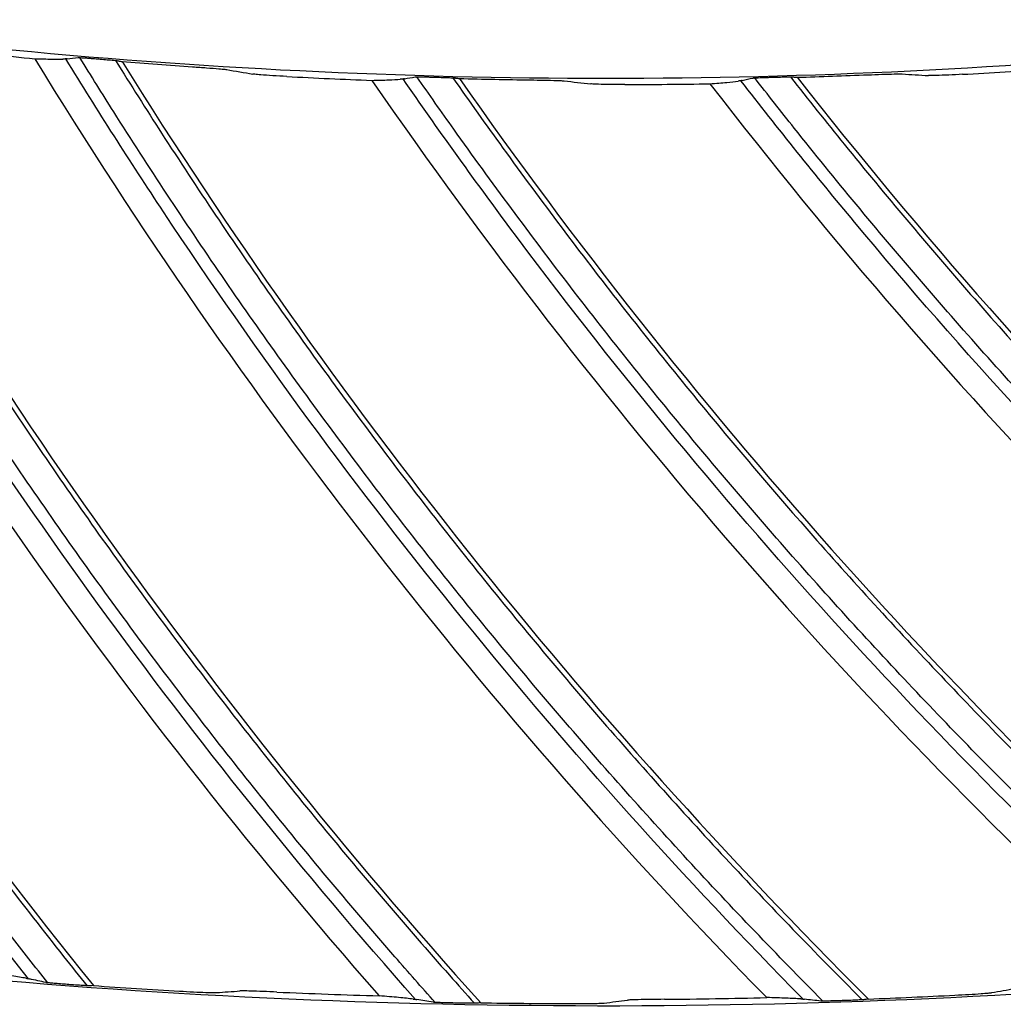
# Model space of a CAD drawing. Header units: centimetres. Extents: x 8435 to 34224, y 15581 to 23928.
# Tile 165 of 256: x 14709.55 to 14713.04, y 23602.6 to 23606.09. Entities that reach past the tile are written whole.
import ezdxf

# ---------------------------------------------------------------- set-up
doc = ezdxf.new("R2010")
doc.units = ezdxf.units.CM
doc.header["$LTSCALE"] = 0.2
doc.layers.add('1', color=7, linetype='Continuous', true_color=0xffffff)

# ---------------------------------------------------------------- blocks, each defined once
blk = doc.blocks.new('A$C992146fe')
at = {"layer": '1', "color": 0, "linetype": 'Continuous', "extrusion": (0, 0, -1)}
for radius in [59.1458, 58.1597, 57.6055, 57.6]:
    blk.add_circle((-566.6772, 326.3007), radius, dxfattribs=at)
at = {"layer": '1', "color": 0, "linetype": 'Continuous'}
for points, knots in [([(624.8573, 326.3007), (624.8573, 328.2226), (624.7623, 330.1384), (624.3833, 333.9576), (624.0984, 335.86), (622.9768, 341.462), (621.8732, 345.0871), (619.6853, 350.3608), (618.8617, 352.0999), (617.0533, 355.4751), (616.0725, 357.1061), (612.9067, 361.834), (610.5003, 364.7677), (606.4335, 368.8303), (605.0083, 370.1191), (602.0652, 372.5299), (600.5411, 373.658), (597.3891, 375.7616), (595.7612, 376.7371), (592.3997, 378.5328), (590.6562, 379.3567), (585.3571, 381.5471), (581.7278, 382.6437), (574.2793, 384.1242), (570.4232, 384.5029), (562.822, 384.4984), (559.0501, 384.1274), (553.4356, 383.011), (551.5637, 382.5418), (547.9118, 381.4322), (546.1239, 380.7911), (540.8718, 378.6143), (537.5122, 376.8234), (531.1266, 372.556), (528.1941, 370.1435), (524.1719, 366.1231), (522.8943, 364.7154), (520.4685, 361.7617), (519.3197, 360.2126), (516.1441, 355.4585), (514.3577, 352.1165), (512.1711, 346.846), (511.5226, 345.0378), (510.4094, 341.3701), (509.9473, 339.5226), (508.8363, 333.9403), (508.4597, 330.1659), (508.4561, 324.4231), (508.5503, 322.5006), (508.9228, 318.7122), (509.2008, 316.836), (509.938, 313.1191), (510.3972, 311.2784), (511.4995, 307.6329), (512.147, 305.8184), (514.341, 300.5153), (516.1291, 297.1709), (519.2875, 292.4341), (520.4203, 290.9021), (522.851, 287.9349), (524.1388, 286.5133), (528.1699, 282.4781), (531.0966, 280.0706), (535.8489, 276.8869), (537.5028, 275.8933), (540.8703, 274.0903), (542.5879, 273.2771), (547.8393, 271.0966), (551.4716, 269.9854), (559.0086, 268.4776), (562.7904, 268.1057), (568.4763, 268.0982), (570.3742, 268.1881), (574.1753, 268.5567), (576.0844, 268.8376), (581.6968, 269.9482), (585.3246, 271.0446), (590.597, 273.2182), (592.3315, 274.0345), (595.7176, 275.8386), (597.353, 276.8171), (602.0911, 279.9747), (605.0279, 282.3738), (609.0922, 286.4236), (610.3883, 287.8498), (612.8086, 290.7912), (613.9407, 292.3137), (616.0511, 295.461), (617.0294, 297.0857), (618.8303, 300.4388), (619.6562, 302.1755), (621.8643, 307.4828), (622.9735, 311.1247), (624.0986, 316.7412), (624.3836, 318.6457), (624.7623, 322.4634), (624.8573, 324.3787), (624.8573, 326.3007)], [0, 0, 0, 0, 0.015625, 0.015625, 0.03125, 0.03125, 0.0625, 0.0625, 0.078125, 0.078125, 0.09375, 0.09375, 0.125, 0.125, 0.140625, 0.140625, 0.15625, 0.15625, 0.171875, 0.171875, 0.1875, 0.1875, 0.21875, 0.21875, 0.25, 0.25, 0.28125, 0.28125, 0.296875, 0.296875, 0.3125, 0.3125, 0.34375, 0.34375, 0.375, 0.375, 0.390625, 0.390625, 0.40625, 0.40625, 0.4375, 0.4375, 0.453125, 0.453125, 0.46875, 0.46875, 0.5, 0.5, 0.515625, 0.515625, 0.53125, 0.53125, 0.546875, 0.546875, 0.5625, 0.5625, 0.59375, 0.59375, 0.609375, 0.609375, 0.625, 0.625, 0.65625, 0.65625, 0.671875, 0.671875, 0.6875, 0.6875, 0.71875, 0.71875, 0.75, 0.75, 0.765625, 0.765625, 0.78125, 0.78125, 0.8125, 0.8125, 0.828125, 0.828125, 0.84375, 0.84375, 0.875, 0.875, 0.890625, 0.890625, 0.90625, 0.90625, 0.921875, 0.921875, 0.9375, 0.9375, 0.96875, 0.96875, 0.984375, 0.984375, 1, 1, 1, 1]), ([(624.4573, 326.3007), (624.4573, 324.3919), (624.363, 322.4897), (623.9868, 318.6983), (623.7038, 316.8069), (622.5864, 311.2289), (621.4849, 307.6121), (619.292, 302.3413), (618.4717, 300.6165), (616.6832, 297.2866), (615.7116, 295.673), (613.6157, 292.5473), (612.4914, 291.0352), (610.0877, 288.1141), (608.8005, 286.6977), (604.7642, 282.6757), (601.8477, 280.2931), (597.1419, 277.1572), (595.5179, 276.1854), (592.1551, 274.3937), (590.4325, 273.5831), (585.1962, 271.4244), (581.5934, 270.3355), (576.0196, 269.2325), (574.1236, 268.9536), (570.3487, 268.5875), (568.4638, 268.4982), (562.8168, 268.5056), (559.0614, 268.8749), (551.5757, 270.3725), (547.9688, 271.4759), (542.7532, 273.6416), (541.0475, 274.4492), (537.7032, 276.2397), (536.0606, 277.2265), (531.3411, 280.3883), (528.4344, 282.7792), (524.431, 286.7868), (523.1521, 288.1986), (520.7381, 291.1454), (519.6131, 292.6668), (516.4762, 297.3712), (514.7006, 300.6926), (512.5216, 305.9592), (511.8786, 307.7612), (510.7839, 311.3815), (510.3279, 313.2096), (509.5957, 316.9011), (509.3195, 318.7644), (508.9497, 322.5267), (508.8561, 324.436), (508.8597, 330.1393), (509.2336, 333.8877), (510.3371, 339.4318), (510.796, 341.2666), (511.9015, 344.909), (512.5456, 346.7048), (514.7171, 351.9391), (516.4913, 355.2582), (519.645, 359.9795), (520.786, 361.5181), (523.1951, 364.4514), (524.4639, 365.8494), (528.4586, 369.8423), (531.3706, 372.2379), (537.7127, 376.4763), (541.0489, 378.2547), (546.265, 380.4166), (548.0407, 381.0533), (551.6674, 382.1552), (553.5265, 382.6213), (559.1024, 383.73), (562.8485, 384.0984), (570.3972, 384.1029), (574.2271, 383.7268), (581.6241, 382.2565), (585.2287, 381.1674), (590.4913, 378.9921), (592.2229, 378.1738), (595.5611, 376.3905), (597.1779, 375.4217), (600.3082, 373.3325), (601.8218, 372.2121), (604.7447, 369.818), (606.1601, 368.538), (610.199, 364.5033), (612.5888, 361.5899), (615.7329, 356.8943), (616.707, 355.2745), (618.5029, 351.9226), (619.3209, 350.1954), (621.4937, 344.958), (622.5897, 341.3578), (623.7037, 335.7943), (623.9866, 333.9049), (624.363, 330.112), (624.4573, 328.2094), (624.4573, 326.3007)], [0, 0, 0, 0, 0.015625, 0.015625, 0.03125, 0.03125, 0.0625, 0.0625, 0.078125, 0.078125, 0.09375, 0.09375, 0.109375, 0.109375, 0.125, 0.125, 0.15625, 0.15625, 0.171875, 0.171875, 0.1875, 0.1875, 0.21875, 0.21875, 0.234375, 0.234375, 0.25, 0.25, 0.28125, 0.28125, 0.3125, 0.3125, 0.328125, 0.328125, 0.34375, 0.34375, 0.375, 0.375, 0.390625, 0.390625, 0.40625, 0.40625, 0.4375, 0.4375, 0.453125, 0.453125, 0.46875, 0.46875, 0.484375, 0.484375, 0.5, 0.5, 0.53125, 0.53125, 0.546875, 0.546875, 0.5625, 0.5625, 0.59375, 0.59375, 0.609375, 0.609375, 0.625, 0.625, 0.65625, 0.65625, 0.6875, 0.6875, 0.703125, 0.703125, 0.71875, 0.71875, 0.75, 0.75, 0.78125, 0.78125, 0.8125, 0.8125, 0.828125, 0.828125, 0.84375, 0.84375, 0.859375, 0.859375, 0.875, 0.875, 0.90625, 0.90625, 0.921875, 0.921875, 0.9375, 0.9375, 0.96875, 0.96875, 0.984375, 0.984375, 1, 1, 1, 1]), ([(617.8573, 326.3007), (617.8573, 329.683), (617.5254, 333.0093), (616.55, 337.9168), (616.1448, 339.5391), (615.1701, 342.7557), (614.5981, 344.3543), (612.6707, 349.0047), (611.098, 351.9455), (608.3114, 356.1196), (607.3071, 357.4757), (605.1657, 360.0852), (604.0389, 361.327), (600.4959, 364.8693), (597.9183, 366.9888), (593.7207, 369.796), (592.2664, 370.6676), (589.3104, 372.2472), (587.8011, 372.9607), (584.7207, 374.2374), (583.1496, 374.8006), (579.9448, 375.7748), (578.3023, 376.1873), (573.3455, 377.1736), (570.0234, 377.4989), (565.015, 377.5015), (563.3412, 377.421), (559.9847, 377.092), (558.3123, 376.8437), (553.3874, 375.8643), (550.1958, 374.8981), (545.5467, 372.9761), (544.0122, 372.2514), (541.0455, 370.6663), (539.6108, 369.806), (535.4491, 367.0268), (532.8626, 364.9112), (528.0814, 360.135), (525.9577, 357.5434), (523.1758, 353.3854), (522.3151, 351.9527), (520.7295, 348.9919), (520.0026, 347.4572), (518.0737, 342.8037), (517.1051, 339.6123), (515.7944, 333.0531), (515.4585, 329.6601), (515.4561, 322.9774), (515.7789, 319.6567), (516.7588, 314.7071), (517.1703, 313.0608), (518.1427, 309.8512), (518.7049, 308.2788), (519.979, 305.1972), (520.6909, 303.688), (522.266, 300.7339), (523.1337, 299.2825), (525.9415, 295.0751), (528.0603, 292.4946), (531.5973, 288.9506), (532.8367, 287.8241), (535.4394, 285.6839), (536.799, 284.6747), (540.9749, 281.8813), (543.9143, 280.3068), (548.557, 278.3775), (550.1529, 277.8045), (553.3736, 276.8252), (554.997, 276.4182), (559.9056, 275.4382), (563.2291, 275.1041), (569.9809, 275.0972), (573.3225, 275.4269), (578.2298, 276.3978), (579.851, 276.8013), (583.064, 277.7715), (584.6633, 278.3418), (589.322, 280.2676), (592.2645, 281.8385), (597.8286, 285.5457), (600.4667, 287.7061), (605.1978, 292.4296), (607.3181, 295.0047), (610.125, 299.193), (610.9993, 300.6484), (612.5837, 303.6066), (613.299, 305.1163), (615.2182, 309.7357), (616.2002, 312.9457), (617.5253, 319.5706), (617.8573, 322.9183), (617.8573, 326.3007)], [0, 0, 0, 0, 0.03125, 0.03125, 0.046875, 0.046875, 0.0625, 0.0625, 0.09375, 0.09375, 0.109375, 0.109375, 0.125, 0.125, 0.15625, 0.15625, 0.171875, 0.171875, 0.1875, 0.1875, 0.203125, 0.203125, 0.21875, 0.21875, 0.25, 0.25, 0.265625, 0.265625, 0.28125, 0.28125, 0.3125, 0.3125, 0.328125, 0.328125, 0.34375, 0.34375, 0.375, 0.375, 0.40625, 0.40625, 0.421875, 0.421875, 0.4375, 0.4375, 0.46875, 0.46875, 0.5, 0.5, 0.53125, 0.53125, 0.546875, 0.546875, 0.5625, 0.5625, 0.578125, 0.578125, 0.59375, 0.59375, 0.625, 0.625, 0.640625, 0.640625, 0.65625, 0.65625, 0.6875, 0.6875, 0.703125, 0.703125, 0.71875, 0.71875, 0.75, 0.75, 0.78125, 0.78125, 0.796875, 0.796875, 0.8125, 0.8125, 0.84375, 0.84375, 0.875, 0.875, 0.90625, 0.90625, 0.921875, 0.921875, 0.9375, 0.9375, 0.96875, 0.96875, 1, 1, 1, 1]), ([(617.4573, 326.3007), (617.4573, 322.9444), (617.128, 319.6233), (615.8131, 313.0499), (614.8389, 309.8652), (612.9346, 305.2818), (612.2249, 303.7838), (610.6529, 300.8489), (609.7854, 299.4048), (607.0005, 295.2492), (604.8965, 292.6941), (600.2027, 288.0078), (597.5849, 285.864), (592.0646, 282.1859), (589.1449, 280.6272), (584.5227, 278.7165), (582.9358, 278.1506), (579.748, 277.1881), (578.1394, 276.7876), (573.2704, 275.8244), (569.9551, 275.4973), (563.2558, 275.5041), (559.9586, 275.8355), (555.0881, 276.8079), (553.4773, 277.2118), (550.2819, 278.1833), (548.6984, 278.7519), (544.092, 280.6662), (541.1756, 282.2284), (537.0322, 284.9999), (535.6832, 286.0013), (533.1009, 288.1247), (531.8713, 289.2424), (528.3617, 292.7588), (526.2596, 295.319), (523.4737, 299.4936), (522.6128, 300.9337), (521.05, 303.8647), (520.3437, 305.362), (519.0795, 308.4196), (518.5217, 309.9798), (517.557, 313.1642), (517.1486, 314.7977), (516.1764, 319.7086), (515.8561, 323.0035), (515.8585, 329.6337), (516.1918, 333.0005), (517.4921, 339.5081), (518.4533, 342.6748), (520.3671, 347.2918), (521.0883, 348.8147), (522.6614, 351.7522), (523.5155, 353.1737), (526.2758, 357.2994), (528.3826, 359.8705), (533.1268, 364.6097), (535.6927, 366.7085), (539.8222, 369.4661), (541.2457, 370.3197), (544.189, 371.8923), (545.7117, 372.6114), (550.3244, 374.5184), (553.4911, 375.4771), (558.3775, 376.4489), (560.0368, 376.6952), (563.367, 377.0216), (565.0278, 377.1015), (569.9973, 377.0989), (573.2933, 376.7762), (578.2113, 375.7975), (579.841, 375.3882), (583.0207, 374.4217), (584.5796, 373.8629), (587.636, 372.5961), (589.1335, 371.8882), (592.0663, 370.321), (593.5093, 369.4562), (597.674, 366.6709), (600.2315, 364.5681), (603.7469, 361.0533), (604.8648, 359.8212), (606.9895, 357.2322), (607.986, 355.8867), (610.7509, 351.7451), (612.3112, 348.8272), (614.2236, 344.2133), (614.7912, 342.627), (615.7581, 339.4357), (616.1602, 337.8261), (617.128, 332.9567), (617.4573, 329.6569), (617.4573, 326.3007)], [0, 0, 0, 0, 0.03125, 0.03125, 0.0625, 0.0625, 0.078125, 0.078125, 0.09375, 0.09375, 0.125, 0.125, 0.15625, 0.15625, 0.1875, 0.1875, 0.203125, 0.203125, 0.21875, 0.21875, 0.25, 0.25, 0.28125, 0.28125, 0.296875, 0.296875, 0.3125, 0.3125, 0.34375, 0.34375, 0.359375, 0.359375, 0.375, 0.375, 0.40625, 0.40625, 0.421875, 0.421875, 0.4375, 0.4375, 0.453125, 0.453125, 0.46875, 0.46875, 0.5, 0.5, 0.53125, 0.53125, 0.5625, 0.5625, 0.578125, 0.578125, 0.59375, 0.59375, 0.625, 0.625, 0.65625, 0.65625, 0.671875, 0.671875, 0.6875, 0.6875, 0.71875, 0.71875, 0.734375, 0.734375, 0.75, 0.75, 0.78125, 0.78125, 0.796875, 0.796875, 0.8125, 0.8125, 0.828125, 0.828125, 0.84375, 0.84375, 0.875, 0.875, 0.890625, 0.890625, 0.90625, 0.90625, 0.9375, 0.9375, 0.953125, 0.953125, 0.96875, 0.96875, 1, 1, 1, 1]), ([(610.8773, 326.3007), (610.8773, 323.3789), (610.5906, 320.5049), (609.747, 316.2625), (609.3965, 314.8598), (608.5531, 312.0783), (608.0588, 310.6988), (606.3942, 306.6848), (605.0348, 304.1432), (602.6223, 300.532), (601.7506, 299.3557), (599.9044, 297.1082), (598.9321, 296.038), (595.8733, 292.9818), (593.645, 291.1501), (590.0095, 288.7213), (588.7582, 287.9719), (586.2084, 286.6106), (584.9053, 285.9957), (582.2441, 284.8937), (580.8858, 284.4073), (578.1127, 283.5656), (576.6903, 283.2094), (572.4182, 282.3615), (569.5506, 282.0811), (563.7768, 282.0802), (560.8459, 282.3692), (555.1821, 283.498), (552.4248, 284.3332), (548.4024, 285.9984), (547.0765, 286.6252), (544.5202, 287.9926), (543.2832, 288.7356), (539.6912, 291.1363), (537.4485, 292.9726), (533.3245, 297.0973), (531.4967, 299.3294), (529.0942, 302.9234), (528.3503, 304.1626), (526.9792, 306.7258), (526.3532, 308.0501), (524.6922, 312.0625), (523.8562, 314.8185), (523.0079, 319.0734), (522.7922, 320.5194), (522.507, 323.416), (522.4372, 324.8608), (522.4374, 329.1854), (522.7168, 332.0551), (523.5672, 336.3393), (523.922, 337.7564), (524.7615, 340.5233), (525.2475, 341.8799), (526.3487, 344.5408), (526.9644, 345.8448), (528.3278, 348.3995), (529.0805, 349.6567), (531.5015, 353.2806), (533.3301, 355.5074), (537.4081, 359.5906), (539.6832, 361.4596), (544.4862, 364.6698), (547.0252, 366.0297), (551.0426, 367.6974), (552.423, 368.1927), (555.1985, 369.0354), (556.5988, 369.3856), (560.8358, 370.2303), (563.713, 370.519), (569.5506, 370.5223), (572.4222, 370.2379), (576.6615, 369.3982), (578.0631, 369.049), (580.843, 368.2087), (582.2233, 367.7157), (586.2382, 366.0547), (588.7786, 364.6987), (592.3864, 362.2939), (593.56, 361.4264), (595.813, 359.5801), (596.8852, 358.608), (599.9456, 355.5515), (601.7779, 353.3267), (604.2063, 349.7016), (604.9595, 348.4476), (606.3249, 345.8973), (606.9414, 344.5946), (608.046, 341.9357), (608.5336, 340.5792), (609.3774, 337.8114), (609.7347, 336.3935), (610.5907, 332.1096), (610.8773, 329.2224), (610.8773, 326.3007)], [0, 0, 0, 0, 0.03125, 0.03125, 0.046875, 0.046875, 0.0625, 0.0625, 0.09375, 0.09375, 0.109375, 0.109375, 0.125, 0.125, 0.15625, 0.15625, 0.171875, 0.171875, 0.1875, 0.1875, 0.203125, 0.203125, 0.21875, 0.21875, 0.25, 0.25, 0.28125, 0.28125, 0.3125, 0.3125, 0.328125, 0.328125, 0.34375, 0.34375, 0.375, 0.375, 0.40625, 0.40625, 0.421875, 0.421875, 0.4375, 0.4375, 0.46875, 0.46875, 0.484375, 0.484375, 0.5, 0.5, 0.53125, 0.53125, 0.546875, 0.546875, 0.5625, 0.5625, 0.578125, 0.578125, 0.59375, 0.59375, 0.625, 0.625, 0.65625, 0.65625, 0.6875, 0.6875, 0.703125, 0.703125, 0.71875, 0.71875, 0.75, 0.75, 0.78125, 0.78125, 0.796875, 0.796875, 0.8125, 0.8125, 0.84375, 0.84375, 0.859375, 0.859375, 0.875, 0.875, 0.90625, 0.90625, 0.921875, 0.921875, 0.9375, 0.9375, 0.953125, 0.953125, 0.96875, 0.96875, 1, 1, 1, 1]), ([(562.5678, 275.6924), (561.0754, 277.5748), (559.765, 279.6), (558.4642, 282.1169), (558.2736, 282.5018), (558.0896, 282.8898)], [0, 0, 0, 0, 0.848445, 0.848445, 1, 1, 1, 1]), ([(562.7059, 275.6632), (562.616, 275.7758), (562.5268, 275.889), (562.2957, 276.1855), (562.1549, 276.3698), (561.8767, 276.7409), (561.7393, 276.9277), (561.468, 277.3039), (561.3341, 277.4933), (561.07, 277.8746), (560.9396, 278.0664), (560.6826, 278.4526), (560.556, 278.6468), (560.3063, 279.0378), (560.1833, 279.2344), (559.941, 279.63), (559.8218, 279.8289), (559.587, 280.229), (559.4715, 280.4302), (559.2442, 280.8346), (559.1325, 281.0379), (558.9128, 281.4465), (558.8049, 281.6518), (558.5929, 282.0645), (558.4888, 282.2718), (558.3201, 282.6158), (558.2543, 282.752), (558.1894, 282.8885)], [0, 0, 0, 0, 0.050625, 0.050625, 0.132104, 0.132104, 0.213582, 0.213582, 0.295061, 0.295061, 0.376539, 0.376539, 0.458018, 0.458018, 0.539496, 0.539496, 0.620975, 0.620975, 0.702454, 0.702454, 0.783932, 0.783932, 0.865411, 0.865411, 0.946889, 0.946889, 1, 1, 1, 1]), ([(558.4392, 282.8407), (558.5275, 282.6569), (558.6173, 282.4739), (558.8124, 282.0842), (558.9182, 281.8778), (559.1337, 281.467), (559.2433, 281.2625), (559.4665, 280.8558), (559.5799, 280.6535), (559.8107, 280.2511), (559.9279, 280.0509), (560.1662, 279.6529), (560.2872, 279.4551), (560.533, 279.0617), (560.6578, 278.8661), (560.911, 278.4775), (561.0394, 278.2844), (561.2999, 277.9006), (561.432, 277.7099), (561.6996, 277.3311), (561.8352, 277.143), (562.11, 276.7693), (562.2491, 276.5837), (562.5307, 276.2153), (562.6733, 276.0323), (562.8729, 275.7811), (562.9285, 275.7117), (562.9843, 275.6424)], [0, 0, 0, 0, 0.071661, 0.071661, 0.153212, 0.153212, 0.234762, 0.234762, 0.316312, 0.316312, 0.397863, 0.397863, 0.479413, 0.479413, 0.560964, 0.560964, 0.642514, 0.642514, 0.724065, 0.724065, 0.805615, 0.805615, 0.887165, 0.887165, 0.968716, 0.968716, 1, 1, 1, 1]), ([(565.3132, 275.5457), (563.7213, 277.3444), (562.3033, 279.2955), (560.8683, 281.738), (560.6572, 282.1119), (560.4526, 282.4892)], [0, 0, 0, 0, 0.848482, 0.848482, 1, 1, 1, 1]), ([(565.4528, 275.524), (565.3571, 275.6314), (565.262, 275.7394), (565.0153, 276.0229), (564.8647, 276.1992), (564.5668, 276.5547), (564.4195, 276.7339), (564.1283, 277.0949), (563.9843, 277.2767), (563.6999, 277.6431), (563.5594, 277.8276), (563.2819, 278.1993), (563.1448, 278.3864), (562.8743, 278.7632), (562.7409, 278.9529), (562.4776, 279.3348), (562.3477, 279.527), (562.0916, 279.9138), (561.9654, 280.1084), (561.7166, 280.4999), (561.594, 280.6969), (561.3526, 281.093), (561.2337, 281.2922), (560.9996, 281.6928), (560.8845, 281.8941), (560.6974, 282.2284), (560.6245, 282.3607), (560.5523, 282.4934)], [0, 0, 0, 0, 0.050566, 0.050566, 0.132054, 0.132054, 0.213542, 0.213542, 0.29503, 0.29503, 0.376518, 0.376518, 0.458006, 0.458006, 0.539495, 0.539495, 0.620983, 0.620983, 0.702471, 0.702471, 0.783959, 0.783959, 0.865447, 0.865447, 0.946935, 0.946935, 1, 1, 1, 1]), ([(560.8043, 282.4591), (560.9024, 282.2805), (561.0019, 282.1028), (561.2177, 281.7244), (561.3346, 281.524), (561.572, 281.1254), (561.6925, 280.9272), (561.9374, 280.5332), (562.0616, 280.3373), (562.3138, 279.9479), (562.4417, 279.7544), (562.7012, 279.3699), (562.8327, 279.1789), (563.0995, 278.7994), (563.2346, 278.6109), (563.5085, 278.2365), (563.6472, 278.0506), (563.9281, 277.6815), (564.0703, 277.4983), (564.3581, 277.1346), (564.5037, 276.954), (564.7982, 276.5957), (564.9471, 276.418), (565.2483, 276.0653), (565.4006, 275.8904), (565.6134, 275.6505), (565.6725, 275.5843), (565.7319, 275.5183)], [0, 0, 0, 0, 0.071615, 0.071615, 0.153176, 0.153176, 0.234736, 0.234736, 0.316297, 0.316297, 0.397858, 0.397858, 0.479419, 0.479419, 0.56098, 0.56098, 0.642541, 0.642541, 0.724102, 0.724102, 0.805663, 0.805663, 0.887224, 0.887224, 0.968785, 0.968785, 1, 1, 1, 1]), ([(562.6126, 282.2194), (562.6567, 282.2179), (562.6974, 282.2168), (562.7636, 282.2159), (562.7909, 282.216), (562.8133, 282.2165)], [0, 0, 0, 0, 0.519229, 0.519229, 1, 1, 1, 1]), ([(568.0629, 275.5475), (566.376, 277.2573), (564.8544, 279.1288), (563.2894, 281.4899), (563.0584, 281.8517), (562.8337, 282.2174)], [0, 0, 0, 0, 0.848498, 0.848498, 1, 1, 1, 1]), ([(562.921, 282.2271), (562.9222, 282.2273), (562.9253, 282.2273), (562.9341, 282.227), (562.94, 282.2267), (562.954, 282.2259), (562.9624, 282.2253), (562.982, 282.224), (562.9935, 282.2231), (563.0159, 282.2214), (563.0269, 282.2205), (563.0377, 282.2196)], [0, 0, 0, 0, 0.183325, 0.183325, 0.365706, 0.365706, 0.560317, 0.560317, 0.791864, 0.791864, 1, 1, 1, 1]), ([(568.2035, 275.5333), (568.1021, 275.6354), (568.0013, 275.738), (567.7397, 276.0077), (567.5797, 276.1757), (567.263, 276.5145), (567.1063, 276.6854), (566.7959, 277.0301), (566.6423, 277.2039), (566.3385, 277.5543), (566.1882, 277.731), (565.891, 278.0871), (565.744, 278.2665), (565.4535, 278.6281), (565.31, 278.8103), (565.0264, 279.1774), (564.8863, 279.3623), (564.6097, 279.7346), (564.4731, 279.9221), (564.2034, 280.2996), (564.0704, 280.4896), (563.8078, 280.8721), (563.6783, 281.0646), (563.423, 281.4519), (563.2971, 281.6467), (563.0922, 281.9703), (563.0122, 282.0984), (562.933, 282.227)], [0, 0, 0, 0, 0.050558, 0.050558, 0.132048, 0.132048, 0.213539, 0.213539, 0.295029, 0.295029, 0.37652, 0.37652, 0.45801, 0.45801, 0.539501, 0.539501, 0.620991, 0.620991, 0.702481, 0.702481, 0.783972, 0.783972, 0.865462, 0.865462, 0.946952, 0.946952, 1, 1, 1, 1]), ([(563.0777, 282.2163), (563.0945, 282.215), (563.1116, 282.2135), (563.1438, 282.2107), (563.1594, 282.2092), (563.1815, 282.2069), (563.1896, 282.206), (563.2004, 282.2047), (563.2039, 282.2042), (563.206, 282.2038)], [0, 0, 0, 0, 0.304308, 0.304308, 0.617579, 0.617579, 0.835034, 0.835034, 1, 1, 1, 1]), ([(563.1865, 282.2064), (563.294, 282.0335), (563.403, 281.8614), (563.639, 281.4953), (563.7665, 281.3015), (564.0252, 280.9163), (564.1563, 280.725), (564.4221, 280.3448), (564.5568, 280.1559), (564.8296, 279.7808), (564.9679, 279.5945), (565.2478, 279.2246), (565.3895, 279.0409), (565.6763, 278.6764), (565.8215, 278.4955), (566.1153, 278.1366), (566.2638, 277.9584), (566.5643, 277.6051), (566.7162, 277.4298), (567.0232, 277.0822), (567.1784, 276.9098), (567.4919, 276.568), (567.6502, 276.3986), (567.9701, 276.0627), (568.1316, 275.8963), (568.357, 275.6682), (568.4197, 275.6054), (568.4825, 275.5427)], [0, 0, 0, 0, 0.071605, 0.071605, 0.153167, 0.153167, 0.234729, 0.234729, 0.316291, 0.316291, 0.397852, 0.397852, 0.479414, 0.479414, 0.560976, 0.560976, 0.642538, 0.642538, 0.7241, 0.7241, 0.805662, 0.805662, 0.887223, 0.887223, 0.968785, 0.968785, 1, 1, 1, 1]), ([(563.7331, 282.162), (563.7668, 282.1597), (563.8005, 282.1573), (563.8639, 282.1526), (563.8945, 282.1501), (563.9357, 282.1465), (563.95, 282.1451), (563.9666, 282.1433), (563.9715, 282.1426), (563.9747, 282.1421)], [0, 0, 0, 0, 0.319078, 0.319078, 0.650767, 0.650767, 0.868759, 0.868759, 1, 1, 1, 1]), ([(564.4012, 282.0929), (564.3675, 282.0947), (564.3337, 282.0967), (564.2707, 282.1007), (564.2405, 282.1028), (564.1995, 282.1062), (564.1852, 282.1074), (564.1686, 282.1093), (564.1636, 282.1099), (564.1604, 282.1104)], [0, 0, 0, 0, 0.32022, 0.32022, 0.648754, 0.648754, 0.867592, 0.867592, 1, 1, 1, 1]), ([(565.0048, 282.0654), (565.049, 282.0663), (565.0896, 282.0674), (565.1558, 282.0701), (565.183, 282.0716), (565.2053, 282.0734)], [0, 0, 0, 0, 0.519232, 0.519232, 1, 1, 1, 1]), ([(570.8087, 275.6979), (569.0316, 277.3139), (567.4109, 279.1004), (565.7203, 281.3734), (565.47, 281.7224), (565.2257, 282.0755)], [0, 0, 0, 0, 0.848451, 0.848451, 1, 1, 1, 1]), ([(565.3123, 282.0899), (565.3136, 282.0901), (565.3166, 282.0902), (565.3254, 282.0904), (565.3313, 282.0904), (565.3453, 282.0904), (565.3538, 282.0903), (565.3734, 282.09), (565.385, 282.0898), (565.4074, 282.0893), (565.4184, 282.089), (565.4292, 282.0887)], [0, 0, 0, 0, 0.18334, 0.18334, 0.365736, 0.365736, 0.560359, 0.560359, 0.791908, 0.791908, 1, 1, 1, 1]), ([(570.9498, 275.6913), (570.843, 275.7878), (570.7368, 275.8849), (570.4609, 276.1401), (570.2921, 276.2991), (569.9575, 276.6203), (569.7917, 276.7825), (569.4632, 277.1099), (569.3004, 277.2751), (568.978, 277.6086), (568.8184, 277.7768), (568.5023, 278.1163), (568.3459, 278.2875), (568.0362, 278.6329), (567.883, 278.807), (567.58, 279.1582), (567.4301, 279.3353), (567.1337, 279.6921), (566.9872, 279.8719), (566.6975, 280.2342), (566.5543, 280.4168), (566.2715, 280.7845), (566.1317, 280.9696), (565.8558, 281.3425), (565.7195, 281.5303), (565.4974, 281.8424), (565.4105, 281.9661), (565.3243, 282.0903)], [0, 0, 0, 0, 0.050571, 0.050571, 0.132055, 0.132055, 0.21354, 0.21354, 0.295025, 0.295025, 0.37651, 0.37651, 0.457995, 0.457995, 0.53948, 0.53948, 0.620965, 0.620965, 0.70245, 0.70245, 0.783934, 0.783934, 0.865419, 0.865419, 0.946904, 0.946904, 1, 1, 1, 1]), ([(565.4694, 282.0876), (565.4862, 282.0871), (565.5033, 282.0866), (565.5356, 282.0855), (565.5513, 282.0849), (565.5736, 282.0838), (565.5817, 282.0834), (565.5925, 282.0826), (565.5961, 282.0823), (565.5982, 282.082)], [0, 0, 0, 0, 0.304321, 0.304321, 0.617568, 0.617568, 0.835031, 0.835031, 1, 1, 1, 1]), ([(565.5785, 282.0836), (565.6954, 281.9166), (565.8136, 281.7505), (566.0692, 281.3976), (566.207, 281.211), (566.4861, 280.8404), (566.6274, 280.6564), (566.9134, 280.2911), (567.0581, 280.1098), (567.3509, 279.75), (567.499, 279.5715), (567.7985, 279.2173), (567.9499, 279.0416), (568.2561, 278.6932), (568.4109, 278.5204), (568.7236, 278.1778), (568.8816, 278.008), (569.2008, 277.6715), (569.3619, 277.5047), (569.6873, 277.1742), (569.8516, 277.0104), (570.1831, 276.6861), (570.3504, 276.5255), (570.688, 276.2074), (570.8583, 276.05), (571.0958, 275.8345), (571.1617, 275.7751), (571.2279, 275.7159)], [0, 0, 0, 0, 0.071656, 0.071656, 0.153212, 0.153212, 0.234768, 0.234768, 0.316324, 0.316324, 0.39788, 0.39788, 0.479436, 0.479436, 0.560992, 0.560992, 0.642549, 0.642549, 0.724105, 0.724105, 0.805661, 0.805661, 0.887217, 0.887217, 0.968773, 0.968773, 1, 1, 1, 1]), ([(567.7077, 282.082), (567.709, 282.0823), (567.7119, 282.0826), (567.7208, 282.0832), (567.7266, 282.0836), (567.7407, 282.0843), (567.7491, 282.0847), (567.7687, 282.0854), (567.7803, 282.0858), (567.8027, 282.0865), (567.8137, 282.0868), (567.8246, 282.0871)], [0, 0, 0, 0, 0.183308, 0.183308, 0.365673, 0.365673, 0.56027, 0.56027, 0.791812, 0.791812, 1, 1, 1, 1]), ([(573.6834, 275.998), (573.5716, 276.0885), (573.4603, 276.1797), (573.171, 276.4196), (572.9938, 276.5692), (572.6423, 276.8719), (572.468, 277.0248), (572.1222, 277.3339), (571.9507, 277.4901), (571.6108, 277.8056), (571.4423, 277.965), (571.1083, 278.2868), (570.9428, 278.4493), (570.6149, 278.7774), (570.4525, 278.9431), (570.1309, 279.2773), (569.9716, 279.446), (569.6563, 279.7862), (569.5003, 279.9578), (569.1914, 280.304), (569.0386, 280.4785), (568.7362, 280.8303), (568.5867, 281.0077), (568.2909, 281.3651), (568.1447, 281.5452), (567.9059, 281.8449), (567.8125, 281.9637), (567.7197, 282.0831)], [0, 0, 0, 0, 0.050563, 0.050563, 0.132047, 0.132047, 0.213531, 0.213531, 0.295015, 0.295015, 0.376499, 0.376499, 0.457984, 0.457984, 0.539468, 0.539468, 0.620952, 0.620952, 0.702436, 0.702436, 0.78392, 0.78392, 0.865404, 0.865404, 0.946888, 0.946888, 1, 1, 1, 1]), ([(567.8647, 282.0882), (567.8816, 282.0886), (567.8987, 282.089), (567.931, 282.0897), (567.9467, 282.0899), (567.969, 282.09), (567.9771, 282.09), (567.9879, 282.0899), (567.9915, 282.0898), (567.9936, 282.0896)], [0, 0, 0, 0, 0.304286, 0.304286, 0.617594, 0.617594, 0.835037, 0.835037, 1, 1, 1, 1]), ([(567.9739, 282.0901), (568.0997, 281.9296), (568.2267, 281.7702), (568.501, 281.4316), (568.6488, 281.2527), (568.9475, 280.8978), (569.0985, 280.7217), (569.4039, 280.3725), (569.5582, 280.1993), (569.87, 279.8559), (570.0276, 279.6856), (570.3459, 279.3481), (570.5066, 279.1809), (570.8312, 278.8495), (570.9951, 278.6854), (571.3259, 278.3603), (571.4928, 278.1993), (571.8298, 277.8805), (571.9997, 277.7227), (572.3425, 277.4103), (572.5154, 277.2557), (572.864, 276.9498), (573.0398, 276.7984), (573.3941, 276.4991), (573.5726, 276.3511), (573.8214, 276.1488), (573.8905, 276.0931), (573.9597, 276.0375)], [0, 0, 0, 0, 0.071664, 0.071664, 0.15322, 0.15322, 0.234776, 0.234776, 0.316333, 0.316333, 0.397889, 0.397889, 0.479445, 0.479445, 0.561002, 0.561002, 0.642558, 0.642558, 0.724114, 0.724114, 0.80567, 0.80567, 0.887226, 0.887226, 0.968782, 0.968782, 1, 1, 1, 1]), ([(568.5222, 282.1049), (568.5559, 282.1062), (568.5897, 282.1075), (568.6533, 282.1097), (568.684, 282.1105), (568.7253, 282.1114), (568.7396, 282.1116), (568.7564, 282.1115), (568.7613, 282.1114), (568.7646, 282.1112)], [0, 0, 0, 0, 0.319041, 0.319041, 0.650794, 0.650794, 0.868761, 0.868761, 1, 1, 1, 1]), ([(569.1939, 282.1084), (569.1603, 282.1065), (569.1265, 282.1048), (569.0633, 282.102), (569.0331, 282.1009), (568.992, 282.0997), (568.9777, 282.0995), (568.9609, 282.0995), (568.9559, 282.0996), (568.9526, 282.0998)], [0, 0, 0, 0, 0.320182, 0.320182, 0.648784, 0.648784, 0.867595, 0.867595, 1, 1, 1, 1]), ([(566.1268, 282.0688), (566.1605, 282.0683), (566.1943, 282.0677), (566.2579, 282.0664), (566.2886, 282.0657), (566.3299, 282.0643), (566.3442, 282.0637), (566.3609, 282.0627), (566.3658, 282.0623), (566.3691, 282.0619)], [0, 0, 0, 0, 0.319062, 0.319062, 0.650773, 0.650773, 0.868757, 0.868757, 1, 1, 1, 1]), ([(566.7976, 282.0359), (566.7639, 282.0359), (566.7301, 282.036), (566.6669, 282.0366), (566.6366, 282.0371), (566.5955, 282.0382), (566.5812, 282.0388), (566.5644, 282.0397), (566.5594, 282.04), (566.5562, 282.0404)], [0, 0, 0, 0, 0.320189, 0.320189, 0.648781, 0.648781, 0.867595, 0.867595, 1, 1, 1, 1]), ([(567.402, 282.041), (567.446, 282.0442), (567.4865, 282.0475), (567.5525, 282.0538), (567.5796, 282.0568), (567.6018, 282.0598)], [0, 0, 0, 0, 0.519232, 0.519232, 1, 1, 1, 1]), ([(573.5421, 275.9969), (571.6802, 277.5143), (569.9652, 279.2104), (568.1539, 281.3886), (567.885, 281.7235), (567.622, 282.0629)], [0, 0, 0, 0, 0.848435, 0.848435, 1, 1, 1, 1]), ([(563.6513, 268.6058), (563.4077, 268.8272), (563.1656, 269.0502), (562.0239, 270.1382), (561.164, 271.0452), (559.2922, 273.2336), (558.3103, 274.5438), (557.4172, 275.9125)], [0, 0, 0, 0, 0.102506, 0.102506, 0.49104, 0.49104, 1, 1, 1, 1]), ([(557.525, 275.9112), (558.4086, 274.5618), (559.3793, 273.2694), (561.2369, 271.1014), (562.0948, 270.1961), (563.2639, 269.0808), (563.5381, 268.8293), (563.8139, 268.5794)], [0, 0, 0, 0, 0.499349, 0.499349, 0.884715, 0.884715, 1, 1, 1, 1]), ([(557.8842, 275.8474), (558.6796, 274.6502), (559.5444, 273.4987), (561.2787, 271.4473), (562.1322, 270.5365), (563.4217, 269.2927), (563.8198, 268.925), (564.2213, 268.561)], [0, 0, 0, 0, 0.445148, 0.445148, 0.832098, 0.832098, 1, 1, 1, 1]), ([(557.9352, 275.8343), (558.8224, 274.5021), (559.7972, 273.2231), (561.396, 271.3889), (561.9475, 270.7971), (563.0872, 269.6524), (563.6793, 269.1034), (564.2791, 268.5627)], [0, 0, 0, 0, 0.5, 0.5, 0.75, 0.75, 1, 1, 1, 1]), ([(562.5506, 275.6956), (562.523, 275.7005), (562.4891, 275.706), (562.4094, 275.7178), (562.3627, 275.7243), (562.3123, 275.7311)], [0, 0, 0, 0, 0.496677, 0.496677, 1, 1, 1, 1]), ([(562.8213, 275.6531), (562.8045, 275.6543), (562.7875, 275.6557), (562.7572, 275.6583), (562.7433, 275.6595), (562.722, 275.6615), (562.7135, 275.6624), (562.7014, 275.6637), (562.697, 275.6643), (562.6931, 275.6649), (562.6922, 275.6651), (562.6916, 275.6652)], [0, 0, 0, 0, 0.305323, 0.305323, 0.574495, 0.574495, 0.776314, 0.776314, 0.93895, 0.93895, 1, 1, 1, 1]), ([(563.0045, 275.6419), (563.0023, 275.6418), (562.998, 275.6419), (562.9867, 275.6422), (562.9796, 275.6425), (562.9598, 275.6435), (562.9458, 275.6443), (562.9125, 275.6464), (562.8924, 275.6478), (562.8699, 275.6494), (562.8673, 275.6496), (562.8647, 275.6498)], [0, 0, 0, 0, 0.175502, 0.175502, 0.348911, 0.348911, 0.616893, 0.616893, 0.956402, 0.956402, 1, 1, 1, 1]), ([(563.6403, 275.6041), (563.6739, 275.6021), (563.7075, 275.6003), (563.7702, 275.5973), (563.8001, 275.596), (563.8451, 275.5944), (563.8624, 275.5939), (563.8882, 275.5935), (563.8977, 275.5935), (563.9023, 275.5939)], [0, 0, 0, 0, 0.298891, 0.298891, 0.590863, 0.590863, 0.804277, 0.804277, 1, 1, 1, 1]), ([(564.3308, 275.5974), (564.2973, 275.5988), (564.2636, 275.6002), (564.2009, 275.6027), (564.171, 275.6037), (564.1261, 275.605), (564.1088, 275.6054), (564.0829, 275.6057), (564.0735, 275.6057), (564.0688, 275.6053)], [0, 0, 0, 0, 0.299009, 0.299009, 0.590748, 0.590748, 0.804076, 0.804076, 1, 1, 1, 1]), ([(569.139, 275.5754), (569.1725, 275.5771), (569.2061, 275.5789), (569.2688, 275.5827), (569.2987, 275.5846), (569.3436, 275.5879), (569.3608, 275.5893), (569.3866, 275.5916), (569.396, 275.5927), (569.4005, 275.5935)], [0, 0, 0, 0, 0.298848, 0.298848, 0.590859, 0.590859, 0.804258, 0.804258, 1, 1, 1, 1]), ([(565.296, 275.5479), (565.2681, 275.5514), (565.2339, 275.555), (565.1538, 275.5625), (565.1068, 275.5664), (565.056, 275.5705)], [0, 0, 0, 0, 0.496676, 0.496676, 1, 1, 1, 1]), ([(565.5685, 275.5201), (565.5517, 275.5205), (565.5347, 275.5209), (565.5042, 275.5218), (565.4903, 275.5223), (565.4689, 275.5232), (565.4604, 275.5236), (565.4482, 275.5243), (565.4438, 275.5246), (565.4398, 275.525), (565.439, 275.5251), (565.4383, 275.5252)], [0, 0, 0, 0, 0.305333, 0.305333, 0.574495, 0.574495, 0.776316, 0.776316, 0.93896, 0.93896, 1, 1, 1, 1]), ([(565.7521, 275.5189), (565.7499, 275.5187), (565.7456, 275.5185), (565.7343, 275.5183), (565.7272, 275.5182), (565.7074, 275.5181), (565.6933, 275.5181), (565.66, 275.5184), (565.6398, 275.5187), (565.6172, 275.5191), (565.6146, 275.5192), (565.612, 275.5192)], [0, 0, 0, 0, 0.175505, 0.175505, 0.348918, 0.348918, 0.616902, 0.616902, 0.956403, 0.956403, 1, 1, 1, 1]), ([(566.389, 275.5155), (566.4226, 275.5154), (566.4563, 275.5154), (566.5191, 275.5158), (566.549, 275.5161), (566.594, 275.5169), (566.6113, 275.5174), (566.6371, 275.5183), (566.6466, 275.5189), (566.6512, 275.5195)], [0, 0, 0, 0, 0.298862, 0.298862, 0.590868, 0.590868, 0.804271, 0.804271, 1, 1, 1, 1]), ([(567.079, 275.5461), (567.0454, 275.5457), (567.0117, 275.5453), (566.949, 275.5444), (566.9191, 275.5438), (566.8741, 275.5427), (566.8568, 275.5421), (566.831, 275.5411), (566.8215, 275.5405), (566.8169, 275.5399)], [0, 0, 0, 0, 0.298969, 0.298969, 0.59074, 0.59074, 0.804055, 0.804055, 1, 1, 1, 1]), ([(568.0456, 275.5488), (568.0175, 275.5507), (567.9833, 275.5524), (567.9028, 275.5556), (567.8556, 275.557), (567.8047, 275.5583)], [0, 0, 0, 0, 0.496675, 0.496675, 1, 1, 1, 1]), ([(568.3193, 275.5357), (568.3025, 275.5352), (568.2854, 275.5347), (568.255, 275.5339), (568.2411, 275.5337), (568.2196, 275.5334), (568.2111, 275.5333), (568.1989, 275.5334), (568.1945, 275.5334), (568.1905, 275.5336), (568.1896, 275.5337), (568.189, 275.5338)], [0, 0, 0, 0, 0.305295, 0.305295, 0.574487, 0.574487, 0.776298, 0.776298, 0.938912, 0.938912, 1, 1, 1, 1]), ([(568.5027, 275.5444), (568.5005, 275.544), (568.4962, 275.5436), (568.4849, 275.5428), (568.4779, 275.5423), (568.4581, 275.5412), (568.444, 275.5404), (568.4107, 275.5389), (568.3906, 275.5381), (568.368, 275.5373), (568.3654, 275.5372), (568.3627, 275.5372)], [0, 0, 0, 0, 0.175479, 0.175479, 0.348864, 0.348864, 0.616856, 0.616856, 0.95642, 0.95642, 1, 1, 1, 1])]:
    blk.add_open_spline(points, degree=3, knots=knots, dxfattribs=at)
for points in [[(558.4842, 282.828), (559.7178, 280.266), (561.2431, 277.8547), (563.0288, 275.6431)], [(560.2319, 282.5033), (561.5755, 280.014), (563.1899, 277.694), (565.056, 275.5705)], [(560.85, 282.4489), (562.2203, 279.9578), (563.8737, 277.6329), (565.7762, 275.5214)], [(562.0113, 282.2797), (562.2116, 282.2582), (562.412, 282.2381), (562.6126, 282.2194)], [(562.6126, 282.2194), (564.089, 279.8066), (565.8265, 277.5776), (567.8047, 275.5583)], [(562.8426, 282.2182), (562.8356, 282.2174), (562.8257, 282.2168), (562.8133, 282.2165)], [(562.8426, 282.2182), (562.8688, 282.2211), (562.8949, 282.2241), (562.921, 282.2271)], [(563.0377, 282.2196), (563.051, 282.2185), (563.0644, 282.2174), (563.0777, 282.2163)], [(563.206, 282.2038), (563.2149, 282.2021), (563.2238, 282.2004), (563.2327, 282.1987)], [(563.2327, 282.1987), (563.3994, 282.1855), (563.5663, 282.1733), (563.7331, 282.162)], [(563.2327, 282.1987), (564.7358, 279.7855), (566.5126, 277.5535), (568.5267, 275.5482)], [(563.9747, 282.1421), (564.0367, 282.1314), (564.0985, 282.1208), (564.1604, 282.1104)], [(569.1939, 282.1084), (569.3951, 282.1196), (569.5961, 282.1322), (569.7971, 282.1461)], [(564.4012, 282.0929), (564.6023, 282.0824), (564.8035, 282.0732), (565.0048, 282.0654)], [(565.2346, 282.0766), (565.2275, 282.0755), (565.2178, 282.0744), (565.2053, 282.0734)], [(565.2346, 282.0766), (565.2605, 282.081), (565.2864, 282.0854), (565.3123, 282.0899)], [(565.4292, 282.0887), (565.4426, 282.0883), (565.456, 282.0879), (565.4694, 282.0876)], [(565.5982, 282.082), (565.6071, 282.0808), (565.6161, 282.0796), (565.625, 282.0784)], [(565.625, 282.0784), (565.7923, 282.0742), (565.9595, 282.071), (566.1268, 282.0688)], [(565.625, 282.0784), (567.2567, 279.7499), (569.1519, 277.6172), (571.2717, 275.7238)], [(567.6308, 282.0646), (567.6564, 282.0704), (567.6821, 282.0762), (567.7077, 282.082)], [(567.8246, 282.0871), (567.8379, 282.0875), (567.8513, 282.0878), (567.8647, 282.0882)], [(567.9936, 282.0896), (568.0026, 282.0889), (568.0117, 282.0881), (568.0207, 282.0874)], [(568.0207, 282.0874), (568.1879, 282.0923), (568.3551, 282.0981), (568.5222, 282.1049)], [(568.0207, 282.0874), (569.776, 279.8506), (571.7838, 277.8237), (574.003, 276.0478)], [(568.7646, 282.1112), (568.8273, 282.1072), (568.89, 282.1034), (568.9526, 282.0998)], [(565.0048, 282.0654), (566.6097, 279.7359), (568.4655, 277.6041), (570.5503, 275.6948)], [(566.3691, 282.0619), (566.4315, 282.0546), (566.4938, 282.0475), (566.5562, 282.0404)], [(566.7976, 282.0359), (566.9991, 282.0362), (567.2005, 282.0379), (567.402, 282.041)], [(567.402, 282.041), (569.1307, 279.8018), (571.0991, 277.7735), (573.2843, 275.9798)], [(567.6308, 282.0646), (567.6238, 282.063), (567.6141, 282.0614), (567.6018, 282.0598)], [(557.1894, 275.9369), (558.9281, 273.2573), (561.009, 270.7945), (563.367, 268.6388)], [(562.5506, 275.6956), (562.5607, 275.6938), (562.5694, 275.6921), (562.5765, 275.6905)], [(562.6916, 275.6652), (562.6532, 275.6736), (562.6149, 275.682), (562.5765, 275.6905)], [(562.8647, 275.6498), (562.8502, 275.6509), (562.8358, 275.652), (562.8213, 275.6531)], [(563.0288, 275.6431), (563.0207, 275.6427), (563.0126, 275.6423), (563.0045, 275.6419)], [(563.0288, 275.6431), (563.2326, 275.6289), (563.4364, 275.6158), (563.6403, 275.6041)], [(563.9023, 275.5939), (563.9578, 275.5976), (564.0133, 275.6014), (564.0688, 275.6053)], [(564.3308, 275.5974), (564.5725, 275.5867), (564.8142, 275.5777), (565.056, 275.5705)], [(568.5267, 275.5482), (568.7308, 275.556), (568.9349, 275.5651), (569.139, 275.5754)], [(569.4005, 275.5935), (569.4554, 275.6032), (569.5101, 275.613), (569.5649, 275.6229)], [(565.296, 275.5479), (565.3061, 275.5467), (565.3149, 275.5455), (565.3221, 275.5443)], [(565.4383, 275.5252), (565.3996, 275.5315), (565.3608, 275.5379), (565.3221, 275.5443)], [(565.612, 275.5192), (565.5975, 275.5195), (565.583, 275.5198), (565.5685, 275.5201)], [(565.7762, 275.5214), (565.7682, 275.5206), (565.7601, 275.5198), (565.7521, 275.5189)], [(565.7762, 275.5214), (565.9805, 275.5182), (566.1848, 275.5162), (566.389, 275.5155)], [(566.6512, 275.5195), (566.7065, 275.5262), (566.7617, 275.533), (566.8169, 275.5399)], [(567.079, 275.5461), (567.3209, 275.5484), (567.5628, 275.5525), (567.8047, 275.5583)], [(568.0456, 275.5488), (568.0558, 275.5481), (568.0646, 275.5473), (568.0719, 275.5465)], [(568.189, 275.5338), (568.1499, 275.538), (568.1109, 275.5422), (568.0719, 275.5465)], [(568.3627, 275.5372), (568.3483, 275.5367), (568.3338, 275.5362), (568.3193, 275.5357)], [(568.5267, 275.5482), (568.5187, 275.5469), (568.5107, 275.5457), (568.5027, 275.5444)]]:
    blk.add_open_spline(points, degree=3, dxfattribs=at)

msp = doc.modelspace()

# ---------------------------------------------------------------- block references
at = {"xscale": 0.5, "yscale": 0.5, "zscale": 0.5}
msp.add_blockref('A$C992146fe', (14428.3007, 23464.8437), dxfattribs=at)

doc.saveas('drawing.dxf')
